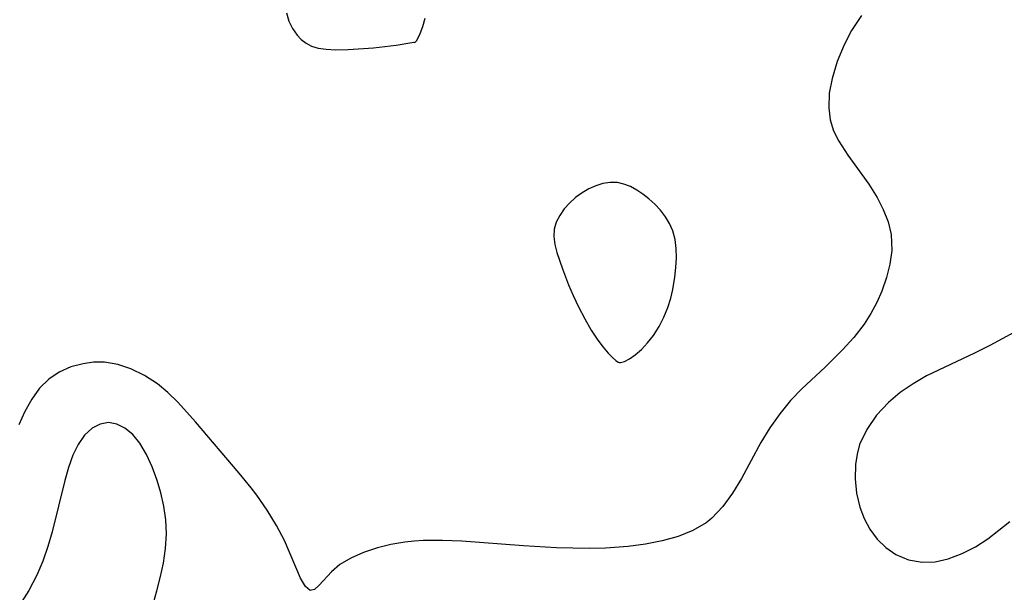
# Model space of a CAD drawing. Header units: metres. Extents: x 1073367 to 1082519, y 1569854 to 1574957.
# Tile 132 of 256: x 1074590 to 1074686, y 1573428 to 1573484. Entities that reach past the tile are written whole.
import ezdxf

# ---------------------------------------------------------------- set-up
doc = ezdxf.new("R2010")
doc.units = ezdxf.units.M
doc.layers.add('CGG_CurvaNivelLidar_v1', color=253, linetype='Continuous', lineweight=30)

msp = doc.modelspace()

# ---------------------------------------------------------------- linework, layer by layer
at = {"layer": 'CGG_CurvaNivelLidar_v1'}
for p, q in [((1074616.1126, 1573484.6795, 66), (1074616.3314, 1573483.8805, 66)), ((1074672.1194, 1573484.4171, 66), (1074671.1357, 1573482.9535, 66)), ((1074616.3314, 1573483.8805, 66), (1074616.6746, 1573483.1608, 66)), ((1074629.1374, 1573482.6701, 66), (1074629.3783, 1573483.3437, 66)), ((1074629.3783, 1573483.3437, 66), (1074629.6056, 1573484.1562, 66)), ((1074616.6746, 1573483.1608, 66), (1074617.1292, 1573482.519, 66)), ((1074617.1292, 1573482.519, 66), (1074617.5432, 1573482.0901, 66)), ((1074628.9389, 1573482.2441, 66), (1074629.1374, 1573482.6701, 66)), ((1074671.1357, 1573482.9535, 66), (1074670.4105, 1573481.5637, 66)), ((1074617.5432, 1573482.0901, 66), (1074618.0085, 1573481.7273, 66)), ((1074618.0085, 1573481.7273, 66), (1074618.5229, 1573481.4443, 66)), ((1074618.5229, 1573481.4443, 66), (1074619.1764, 1573481.236, 66)), ((1074624.5887, 1573481.2686, 66), (1074626.794, 1573481.5217, 66)), ((1074626.794, 1573481.5217, 66), (1074628.5, 1573481.8069, 66)), ((1074628.5, 1573481.8069, 66), (1074628.5957, 1573481.7962, 66)), ((1074628.5957, 1573481.7962, 66), (1074628.7534, 1573481.9493, 66)), ((1074628.7534, 1573481.9493, 66), (1074628.9389, 1573482.2441, 66)), ((1074670.4105, 1573481.5637, 66), (1074669.7373, 1573479.9382, 66)), ((1074619.1764, 1573481.236, 66), (1074619.9811, 1573481.1263, 66)), ((1074619.9811, 1573481.1263, 66), (1074620.9091, 1573481.0889, 66)), ((1074620.9091, 1573481.0889, 66), (1074622.1024, 1573481.1054, 66)), ((1074622.1024, 1573481.1054, 66), (1074624.5887, 1573481.2686, 66)), ((1074669.7373, 1573479.9382, 66), (1074669.2381, 1573478.2931, 66)), ((1074669.2381, 1573478.2931, 66), (1074668.9764, 1573476.8472, 66)), ((1074668.9764, 1573476.8472, 66), (1074668.9231, 1573475.4237, 66)), ((1074668.9231, 1573475.4237, 66), (1074669.072, 1573474.2678, 66)), ((1074669.072, 1573474.2678, 66), (1074669.397, 1573473.1995, 66)), ((1074669.397, 1573473.1995, 66), (1074669.8947, 1573472.176, 66)), ((1074669.8947, 1573472.176, 66), (1074670.7678, 1573470.8128, 66)), ((1074670.7678, 1573470.8128, 66), (1074672.8137, 1573467.9867, 66)), ((1074646.9277, 1573468.0416, 66), (1074646.2296, 1573467.829, 66)), ((1074647.6309, 1573468.1533, 66), (1074646.9277, 1573468.0416, 66)), ((1074648.3287, 1573468.1417, 66), (1074647.6309, 1573468.1533, 66)), ((1074648.9734, 1573468.0009, 66), (1074648.3287, 1573468.1417, 66)), ((1074649.603, 1573467.7529, 66), (1074648.9734, 1573468.0009, 66)), ((1074672.8137, 1573467.9867, 66), (1074673.625, 1573466.6989, 66)), ((1074644.8962, 1573467.1548, 66), (1074644.2595, 1573466.6852, 66)), ((1074645.5481, 1573467.5306, 66), (1074644.8962, 1573467.1548, 66)), ((1074646.2296, 1573467.829, 66), (1074645.5481, 1573467.5306, 66)), ((1074650.2162, 1573467.4207, 66), (1074649.603, 1573467.7529, 66)), ((1074650.8103, 1573467.0221, 66), (1074650.2162, 1573467.4207, 66)), ((1074651.3815, 1573466.5703, 66), (1074650.8103, 1573467.0221, 66)), ((1074643.6771, 1573466.153, 66), (1074643.1586, 1573465.5726, 66)), ((1074644.2595, 1573466.6852, 66), (1074643.6771, 1573466.153, 66)), ((1074651.9704, 1573466.0291, 66), (1074651.3815, 1573466.5703, 66)), ((1074673.625, 1573466.6989, 66), (1074674.2318, 1573465.5314, 66)), ((1074643.1586, 1573465.5726, 66), (1074642.7194, 1573464.9535, 66)), ((1074652.5165, 1573465.4445, 66), (1074651.9704, 1573466.0291, 66)), ((1074653.0072, 1573464.8211, 66), (1074652.5165, 1573465.4445, 66)), ((1074674.2318, 1573465.5314, 66), (1074674.7019, 1573464.3323, 66)), ((1074642.382, 1573464.3014, 66), (1074642.1775, 1573463.6185, 66)), ((1074642.7194, 1573464.9535, 66), (1074642.382, 1573464.3014, 66)), ((1074653.425, 1573464.1597, 66), (1074653.0072, 1573464.8211, 66)), ((1074653.7463, 1573463.4573, 66), (1074653.425, 1573464.1597, 66)), ((1074674.7019, 1573464.3323, 66), (1074674.9922, 1573463.1039, 66)), ((1074642.1775, 1573463.6185, 66), (1074642.1324, 1573462.8824, 66)), ((1074653.9696, 1573462.6154, 66), (1074653.7463, 1573463.4573, 66)), ((1074642.1324, 1573462.8824, 66), (1074642.2256, 1573462.1208, 66)), ((1074654.0721, 1573461.7304, 66), (1074653.9696, 1573462.6154, 66)), ((1074674.9922, 1573463.1039, 66), (1074675.0549, 1573461.5248, 66)), ((1074642.2256, 1573462.1208, 66), (1074642.4184, 1573461.3395, 66)), ((1074642.4184, 1573461.3395, 66), (1074642.9808, 1573459.7298, 66)), ((1074654.0843, 1573460.8155, 66), (1074654.0721, 1573461.7304, 66)), ((1074675.0549, 1573461.5248, 66), (1074674.8859, 1573460.208, 66)), ((1074654.0291, 1573459.8809, 66), (1074654.0843, 1573460.8155, 66)), ((1074642.9808, 1573459.7298, 66), (1074643.5796, 1573458.1954, 66)), ((1074653.9225, 1573458.9346, 66), (1074654.0291, 1573459.8809, 66)), ((1074674.8859, 1573460.208, 66), (1074674.5565, 1573458.8895, 66)), ((1074653.7296, 1573457.729, 66), (1074653.9225, 1573458.9346, 66)), ((1074674.5565, 1573458.8895, 66), (1074674.0953, 1573457.5802, 66)), ((1074643.5796, 1573458.1954, 66), (1074644.0295, 1573457.1494, 66)), ((1074653.5286, 1573456.8756, 66), (1074653.7296, 1573457.729, 66)), ((1074674.0953, 1573457.5802, 66), (1074673.6074, 1573456.4709, 66)), ((1074644.0295, 1573457.1494, 66), (1074644.5591, 1573456.0263, 66)), ((1074653.2351, 1573455.9642, 66), (1074653.5286, 1573456.8756, 66)), ((1074673.6074, 1573456.4709, 66), (1074673.0353, 1573455.3893, 66)), ((1074644.5591, 1573456.0263, 66), (1074645.1501, 1573454.8854, 66)), ((1074652.8543, 1573455.0329, 66), (1074653.2351, 1573455.9642, 66)), ((1074645.1501, 1573454.8854, 66), (1074645.784, 1573453.7853, 66)), ((1074652.3913, 1573454.1194, 66), (1074652.8543, 1573455.0329, 66)), ((1074673.0353, 1573455.3893, 66), (1074672.3727, 1573454.3491, 66)), ((1074645.784, 1573453.7853, 66), (1074646.4406, 1573452.783, 66)), ((1074651.8523, 1573453.2606, 66), (1074652.3913, 1573454.1194, 66)), ((1074672.3727, 1573454.3491, 66), (1074671.3717, 1573453.0681, 66)), ((1074688.5077, 1573454.3792, 66.5), (1074684.6013, 1573452.283, 66.5)), ((1074646.4406, 1573452.783, 66), (1074646.9478, 1573452.1059, 66)), ((1074651.2796, 1573452.5228, 66), (1074651.8523, 1573453.2606, 66)), ((1074671.3717, 1573453.0681, 66), (1074670.2586, 1573451.8485, 66)), ((1074646.9478, 1573452.1059, 66), (1074647.4284, 1573451.5381, 66)), ((1074650.0806, 1573451.3669, 66), (1074650.6781, 1573451.8857, 66)), ((1074650.6781, 1573451.8857, 66), (1074651.2796, 1573452.5228, 66)), ((1074670.2586, 1573451.8485, 66), (1074668.5628, 1573450.1706, 66)), ((1074684.6013, 1573452.283, 66.5), (1074683.1161, 1573451.5283, 66.5)), ((1074647.4284, 1573451.5381, 66), (1074647.8562, 1573451.0965, 66)), ((1074647.8562, 1573451.0965, 66), (1074648.182, 1573450.8104, 66)), ((1074648.182, 1573450.8104, 66), (1074648.4064, 1573450.6529, 66)), ((1074648.6517, 1573450.6096, 66), (1074649.0123, 1573450.7228, 66)), ((1074649.0123, 1573450.7228, 66), (1074649.5212, 1573450.981, 66)), ((1074649.5212, 1573450.981, 66), (1074650.0806, 1573451.3669, 66)), ((1074683.1161, 1573451.5283, 66.5), (1074678.4529, 1573449.3238, 66.5)), ((1074595.0889, 1573450.1853, 66), (1074593.9666, 1573449.6927, 66)), ((1074596.2799, 1573450.5049, 66), (1074595.0889, 1573450.1853, 66)), ((1074597.3134, 1573450.6418, 66), (1074596.2799, 1573450.5049, 66)), ((1074598.3613, 1573450.6396, 66), (1074597.3134, 1573450.6418, 66)), ((1074599.6626, 1573450.4223, 66), (1074598.3613, 1573450.6396, 66)), ((1074600.9528, 1573449.9989, 66), (1074599.6626, 1573450.4223, 66)), ((1074602.2792, 1573449.3653, 66), (1074600.9528, 1573449.9989, 66)), ((1074648.4064, 1573450.6529, 66), (1074648.5, 1573450.6332, 66)), ((1074648.5, 1573450.6332, 66), (1074648.6517, 1573450.6096, 66)), ((1074668.5628, 1573450.1706, 66), (1074666.2889, 1573448.0402, 66)), ((1074592.9484, 1573449.0103, 66), (1074592.0571, 1573448.1187, 66)), ((1074593.9666, 1573449.6927, 66), (1074592.9484, 1573449.0103, 66)), ((1074603.543, 1573448.5456, 66), (1074602.2792, 1573449.3653, 66)), ((1074678.4529, 1573449.3238, 66.5), (1074677.1309, 1573448.5557, 66.5)), ((1074592.0571, 1573448.1187, 66), (1074591.2864, 1573447.0557, 66)), ((1074604.5475, 1573447.7057, 66), (1074603.543, 1573448.5456, 66)), ((1074666.2889, 1573448.0402, 66), (1074665.2112, 1573446.9234, 66)), ((1074677.1309, 1573448.5557, 66.5), (1074675.8898, 1573447.69, 66.5)), ((1074591.2864, 1573447.0557, 66), (1074590.6165, 1573445.8604, 66)), ((1074605.5036, 1573446.7622, 66), (1074604.5475, 1573447.7057, 66)), ((1074665.2112, 1573446.9234, 66), (1074664.1454, 1573445.6288, 66)), ((1074675.8898, 1573447.69, 66.5), (1074674.7507, 1573446.7286, 66.5)), ((1074607.2267, 1573444.8302, 66), (1074605.5036, 1573446.7622, 66)), ((1074674.7507, 1573446.7286, 66.5), (1074673.5763, 1573445.4766, 66.5)), ((1074590.6165, 1573445.8604, 66), (1074590.0328, 1573444.5639, 66)), ((1074664.1454, 1573445.6288, 66), (1074663.1799, 1573444.2554, 66)), ((1074673.5763, 1573445.4766, 66.5), (1074672.6184, 1573444.1068, 66.5)), ((1074597.1771, 1573444.2257, 66.5), (1074596.4387, 1573443.5413, 66.5)), ((1074597.9525, 1573444.6269, 66.5), (1074597.1771, 1573444.2257, 66.5)), ((1074598.7719, 1573444.7647, 66.5), (1074597.9525, 1573444.6269, 66.5)), ((1074599.5833, 1573444.6258, 66.5), (1074598.7719, 1573444.7647, 66.5)), ((1074600.3695, 1573444.2375, 66.5), (1074599.5833, 1573444.6258, 66.5)), ((1074601.1294, 1573443.5998, 66.5), (1074600.3695, 1573444.2375, 66.5)), ((1074611.502, 1573439.8313, 66), (1074607.2267, 1573444.8302, 66)), ((1074663.1799, 1573444.2554, 66), (1074662.3068, 1573442.8267, 66)), ((1074672.6184, 1573444.1068, 66.5), (1074671.9328, 1573442.6299, 66.5)), ((1074596.4387, 1573443.5413, 66.5), (1074595.8042, 1573442.6352, 66.5)), ((1074601.8147, 1573442.764, 66.5), (1074601.1294, 1573443.5998, 66.5)), ((1074595.8042, 1573442.6352, 66.5), (1074595.2943, 1573441.5847, 66.5)), ((1074602.4656, 1573441.6735, 66.5), (1074601.8147, 1573442.764, 66.5)), ((1074662.3068, 1573442.8267, 66), (1074660.4068, 1573439.3151, 66)), ((1074671.9328, 1573442.6299, 66.5), (1074671.6738, 1573441.678, 66.5)), ((1074595.2943, 1573441.5847, 66.5), (1074594.868, 1573440.4049, 66.5)), ((1074603.0278, 1573440.4421, 66.5), (1074602.4656, 1573441.6735, 66.5)), ((1074671.6738, 1573441.678, 66.5), (1074671.5273, 1573440.699, 66.5)), ((1074594.868, 1573440.4049, 66.5), (1074594.4999, 1573439.1301, 66.5)), ((1074603.5127, 1573439.1114, 66.5), (1074603.0278, 1573440.4421, 66.5)), ((1074671.5273, 1573440.699, 66.5), (1074671.486, 1573439.2985, 66.5)), ((1074612.6683, 1573438.4075, 66), (1074611.502, 1573439.8313, 66)), ((1074660.4068, 1573439.3151, 66), (1074659.5558, 1573437.8929, 66)), ((1074671.486, 1573439.2985, 66.5), (1074671.6236, 1573437.9002, 66.5)), ((1074594.4999, 1573439.1301, 66.5), (1074593.2746, 1573434.1397, 66.5)), ((1074603.8628, 1573437.9349, 66.5), (1074603.5127, 1573439.1114, 66.5)), ((1074613.1996, 1573437.7105, 66), (1074612.6683, 1573438.4075, 66)), ((1074604.159, 1573436.6299, 66.5), (1074603.8628, 1573437.9349, 66.5)), ((1074614.231, 1573436.2293, 66), (1074613.1996, 1573437.7105, 66)), ((1074659.5558, 1573437.8929, 66), (1074658.6191, 1573436.5884, 66)), ((1074671.6236, 1573437.9002, 66.5), (1074671.9387, 1573436.5389, 66.5)), ((1074604.3513, 1573435.2911, 66.5), (1074604.159, 1573436.6299, 66.5)), ((1074658.6191, 1573436.5884, 66), (1074657.5481, 1573435.4599, 66)), ((1074671.9387, 1573436.5389, 66.5), (1074672.3559, 1573435.4282, 66.5)), ((1074615.1411, 1573434.7405, 66), (1074614.231, 1573436.2293, 66)), ((1074657.5481, 1573435.4599, 66), (1074657.3101, 1573435.2592, 66)), ((1074672.3559, 1573435.4282, 66.5), (1074672.9077, 1573434.3973, 66.5)), ((1074604.4147, 1573433.9274, 66.5), (1074604.3513, 1573435.2911, 66.5)), ((1074615.9082, 1573433.2716, 66), (1074615.1411, 1573434.7405, 66)), ((1074656.9805, 1573435.0087, 66), (1074655.6843, 1573434.2505, 66)), ((1074657.3101, 1573435.2592, 66), (1074656.9805, 1573435.0087, 66)), ((1074672.9077, 1573434.3973, 66.5), (1074673.6337, 1573433.4233, 66.5)), ((1074684.4136, 1573433.4453, 66.5), (1074686.5602, 1573435.1203, 66.5)), ((1074593.2746, 1573434.1397, 66.5), (1074592.8558, 1573432.6971, 66.5)), ((1074604.3273, 1573432.5109, 66.5), (1074604.4147, 1573433.9274, 66.5)), ((1074654.2449, 1573433.6758, 66), (1074652.6982, 1573433.2447, 66)), ((1074655.6843, 1573434.2505, 66), (1074654.2449, 1573433.6758, 66)), ((1074673.6337, 1573433.4233, 66.5), (1074674.4879, 1573432.5893, 66.5)), ((1074683.2075, 1573432.6742, 66.5), (1074684.4136, 1573433.4453, 66.5)), ((1074592.8558, 1573432.6971, 66.5), (1074592.3652, 1573431.2769, 66.5)), ((1074604.1119, 1573431.0799, 66.5), (1074604.3273, 1573432.5109, 66.5)), ((1074617.4728, 1573429.6213, 66), (1074615.9082, 1573433.2716, 66)), ((1074624.952, 1573432.5655, 66), (1074623.5871, 1573432.1169, 66)), ((1074626.2589, 1573432.8899, 66), (1074624.952, 1573432.5655, 66)), ((1074627.6289, 1573433.1273, 66), (1074626.2589, 1573432.8899, 66)), ((1074628.5507, 1573433.2269, 66), (1074627.6289, 1573433.1273, 66)), ((1074629.4303, 1573433.2806, 66), (1074628.5507, 1573433.2269, 66)), ((1074631.2916, 1573433.2905, 66), (1074629.4303, 1573433.2806, 66)), ((1074633.1901, 1573433.2089, 66), (1074631.2916, 1573433.2905, 66)), ((1074639.1846, 1573432.7734, 66), (1074633.1901, 1573433.2089, 66)), ((1074642.3932, 1573432.5834, 66), (1074639.1846, 1573432.7734, 66)), ((1074645.5997, 1573432.5035, 66), (1074642.3932, 1573432.5834, 66)), ((1074647.1866, 1573432.5393, 66), (1074645.5997, 1573432.5035, 66)), ((1074649.3885, 1573432.705, 66), (1074647.1866, 1573432.5393, 66)), ((1074651.072, 1573432.9278, 66), (1074649.3885, 1573432.705, 66)), ((1074652.6982, 1573433.2447, 66), (1074651.072, 1573432.9278, 66)), ((1074674.4879, 1573432.5893, 66.5), (1074675.4521, 1573431.9226, 66.5)), ((1074681.911, 1573432.0114, 66.5), (1074683.2075, 1573432.6742, 66.5)), ((1074622.3558, 1573431.5779, 66), (1074621.3016, 1573430.9419, 66)), ((1074623.5871, 1573432.1169, 66), (1074622.3558, 1573431.5779, 66)), ((1074675.4521, 1573431.9226, 66.5), (1074676.6914, 1573431.3958, 66.5)), ((1074679.2832, 1573431.2184, 66.5), (1074680.5585, 1573431.5035, 66.5)), ((1074680.5585, 1573431.5035, 66.5), (1074681.911, 1573432.0114, 66.5)), ((1074592.3652, 1573431.2769, 66.5), (1074591.7797, 1573429.8956, 66.5)), ((1074603.8027, 1573429.6376, 66.5), (1074604.1119, 1573431.0799, 66.5)), ((1074621.3016, 1573430.9419, 66), (1074620.4796, 1573430.2401, 66)), ((1074676.6914, 1573431.3958, 66.5), (1074678.0122, 1573431.1607, 66.5)), ((1074678.0122, 1573431.1607, 66.5), (1074679.2832, 1573431.2184, 66.5)), ((1074591.7797, 1573429.8956, 66.5), (1074590.9931, 1573428.4163, 66.5)), ((1074603.4835, 1573428.3865, 66.5), (1074603.8027, 1573429.6376, 66.5)), ((1074617.9409, 1573428.7868, 66), (1074617.4728, 1573429.6213, 66)), ((1074620.4796, 1573430.2401, 66), (1074619.2804, 1573428.9192, 66)), ((1074618.4047, 1573428.399, 66), (1074617.9409, 1573428.7868, 66)), ((1074619.2804, 1573428.9192, 66), (1074618.8193, 1573428.5025, 66)), ((1074590.9931, 1573428.4163, 66.5), (1074590.0845, 1573426.9998, 66.5)), ((1074602.0789, 1573423.4098, 66.5), (1074603.4835, 1573428.3865, 66.5)), ((1074618.8193, 1573428.5025, 66), (1074618.4047, 1573428.399, 66))]:
    msp.add_line(p, q, dxfattribs=at)

doc.saveas('drawing.dxf')
